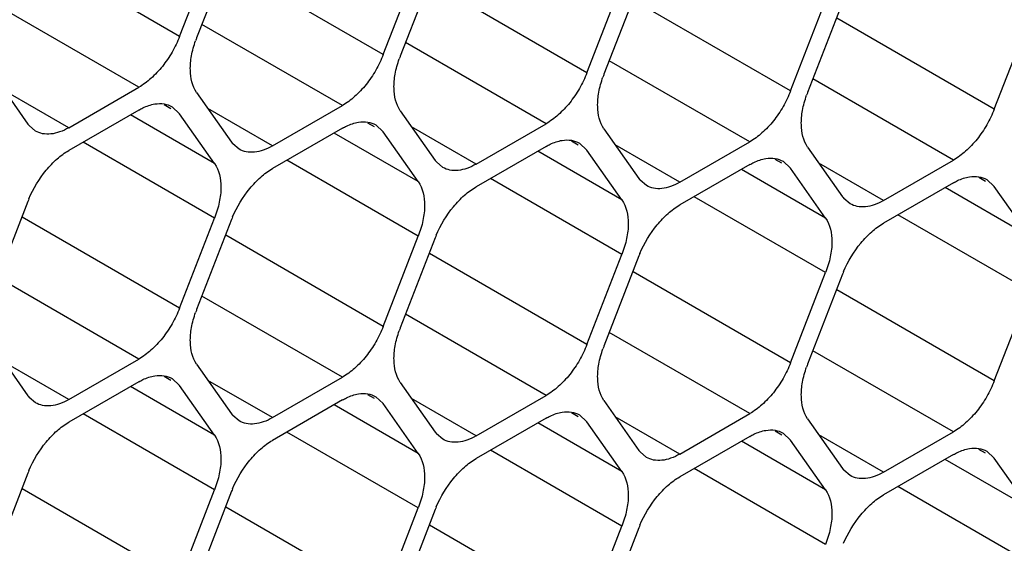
# Model space of a CAD drawing. Header units: inches. Extents: x 0 to 34, y 0 to 22.
# Tile 69 of 124: x 7.647 to 7.868, y 15.211 to 15.329. Entities that reach past the tile are written whole.
import ezdxf

# ---------------------------------------------------------------- set-up
doc = ezdxf.new("R2010")
doc.units = ezdxf.units.IN
doc.header["$LTSCALE"] = 1.87
doc.header["$MEASUREMENT"] = 0
doc.layers.get('0').update_dxf_attribs({"linetype": 'CONTINUOUS'})

msp = doc.modelspace()

# ---------------------------------------------------------------- linework, layer by layer
at = {"color": 7, "linetype": 'CONTINUOUS'}
for p, q in [((7.6833677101, 15.3249346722), (7.648012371, 15.3453484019)), ((7.6833677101, 15.3249346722), (7.6912093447, 15.3451450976)), ((7.6950306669, 15.3448040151), (7.6871890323, 15.3245935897)), ((7.7290851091, 15.3208540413), (7.6937297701, 15.341267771)), ((7.7290851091, 15.3208540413), (7.7369267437, 15.3410644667)), ((7.7407480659, 15.3407233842), (7.7329064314, 15.3205129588)), ((7.7748025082, 15.3167734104), (7.7394471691, 15.33718714)), ((7.7748025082, 15.3167734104), (7.7826441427, 15.3369838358)), ((7.786465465, 15.3366427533), (7.7786238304, 15.3164323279)), ((7.8205199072, 15.3126927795), (7.7851645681, 15.3331065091)), ((7.8205199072, 15.3126927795), (7.8283615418, 15.3329032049)), ((7.832182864, 15.3325621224), (7.8243412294, 15.312351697)), ((7.6741821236, 15.3135075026), (7.6426507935, 15.3317132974)), ((7.7198995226, 15.3094268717), (7.6883681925, 15.3276326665)), ((7.8662373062, 15.3086121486), (7.8308819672, 15.3290258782)), ((7.8662373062, 15.3086121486), (7.8740789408, 15.328822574)), ((7.7656169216, 15.3053462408), (7.7340855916, 15.3235520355)), ((7.8113343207, 15.3012656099), (7.7798029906, 15.3194714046)), ((7.6414716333, 15.3164271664), (7.6493132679, 15.3052720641)), ((7.8570517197, 15.2971849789), (7.8255203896, 15.3153907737)), ((7.6584988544, 15.3044521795), (7.6440080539, 15.3128189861)), ((7.6584988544, 15.3044521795), (7.6741821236, 15.3135075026)), ((7.6871890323, 15.3123465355), (7.6950306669, 15.3011914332)), ((7.6741821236, 15.3084125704), (7.6584988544, 15.2993572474)), ((7.6814270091, 15.3087132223), (7.6799264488, 15.309579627)), ((7.6816816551, 15.3091542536), (7.6833677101, 15.3075926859)), ((7.7042162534, 15.3003715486), (7.6897254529, 15.3087383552)), ((7.7042162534, 15.3003715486), (7.7198995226, 15.3094268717)), ((7.7329064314, 15.3082659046), (7.7407480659, 15.2971108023)), ((7.6912093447, 15.2964375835), (7.6723257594, 15.307340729)), ((7.6912093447, 15.2964375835), (7.6833677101, 15.3075926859)), ((7.6509990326, 15.3037099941), (7.6495802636, 15.3049213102)), ((7.7198995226, 15.3043319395), (7.7042162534, 15.2952766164)), ((7.7271444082, 15.3046325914), (7.7256438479, 15.3054989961)), ((7.7273990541, 15.3050736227), (7.7290851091, 15.303512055)), ((7.7369267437, 15.2923569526), (7.7290851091, 15.303512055)), ((7.7499336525, 15.2962909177), (7.735442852, 15.3046577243)), ((7.7499336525, 15.2962909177), (7.7656169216, 15.3053462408)), ((7.7786238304, 15.3041852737), (7.786465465, 15.2930301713)), ((7.6912093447, 15.2841905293), (7.6617201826, 15.3012172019)), ((7.7369267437, 15.2923569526), (7.7180431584, 15.3032600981)), ((7.7728618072, 15.3005519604), (7.7713612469, 15.3014183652)), ((7.7956510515, 15.2922102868), (7.8113343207, 15.3012656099)), ((7.6967164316, 15.2996293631), (7.6952976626, 15.3008406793)), ((7.7656169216, 15.3002513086), (7.7499336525, 15.2911959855)), ((7.7826441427, 15.2882763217), (7.7637605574, 15.2991794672)), ((7.7731164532, 15.3009929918), (7.7748025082, 15.299431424)), ((7.7826441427, 15.2882763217), (7.7748025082, 15.299431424)), ((7.7956510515, 15.2922102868), (7.781160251, 15.3005770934)), ((7.8243412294, 15.3001046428), (7.832182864, 15.2889495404)), ((7.7369267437, 15.2801098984), (7.7074375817, 15.297136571)), ((7.7424338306, 15.2955487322), (7.7410150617, 15.2967600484)), ((7.8185792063, 15.2964713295), (7.8170786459, 15.2973377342)), ((7.8188338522, 15.2969123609), (7.8205199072, 15.2953507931)), ((7.8413684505, 15.2881296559), (7.8570517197, 15.2971849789)), ((7.8113343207, 15.2961706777), (7.7956510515, 15.2871153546)), ((7.8283615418, 15.2841956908), (7.8094779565, 15.2950988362)), ((7.8283615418, 15.2841956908), (7.8205199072, 15.2953507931)), ((7.8413684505, 15.2881296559), (7.82687765, 15.2964964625)), ((7.7826441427, 15.2760292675), (7.7531549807, 15.2930559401)), ((7.7881512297, 15.2914681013), (7.7867324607, 15.2926794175)), ((7.8642966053, 15.2923906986), (7.862796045, 15.2932571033)), ((7.8645512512, 15.2928317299), (7.8662373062, 15.2912701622)), ((7.8570517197, 15.2920900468), (7.8413684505, 15.2830347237)), ((7.8740789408, 15.2801150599), (7.8551953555, 15.2910182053)), ((7.8740789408, 15.2801150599), (7.8662373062, 15.2912701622)), ((7.6493132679, 15.2879300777), (7.6414716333, 15.2677196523)), ((7.8283615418, 15.2719486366), (7.7988723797, 15.2889753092)), ((7.8338686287, 15.2873874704), (7.8324498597, 15.2885987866)), ((7.6833677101, 15.2639801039), (7.648012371, 15.2843938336)), ((7.6833677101, 15.2639801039), (7.6912093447, 15.2841905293)), ((7.6950306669, 15.2838494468), (7.6871890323, 15.2636390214)), ((7.8740789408, 15.2678680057), (7.8445897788, 15.2848946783)), ((7.7290851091, 15.259899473), (7.6937297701, 15.2803132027)), ((7.7290851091, 15.259899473), (7.7369267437, 15.2801098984)), ((7.7407480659, 15.2797688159), (7.7329064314, 15.2595583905)), ((7.7748025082, 15.2558188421), (7.7394471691, 15.2762325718)), ((7.7748025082, 15.2558188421), (7.7826441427, 15.2760292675)), ((7.786465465, 15.275688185), (7.7786238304, 15.2554777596)), ((7.6741821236, 15.2525529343), (7.6426507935, 15.2707587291)), ((7.8205199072, 15.2517382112), (7.7851645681, 15.2721519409)), ((7.8205199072, 15.2517382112), (7.8283615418, 15.2719486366)), ((7.832182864, 15.2716075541), (7.8243412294, 15.2513971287)), ((7.8662373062, 15.2476575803), (7.8308819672, 15.2680713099)), ((7.7198995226, 15.2484723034), (7.6883681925, 15.2666780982)), ((7.8662373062, 15.2476575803), (7.8740789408, 15.2678680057)), ((7.7656169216, 15.2443916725), (7.7340855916, 15.2625974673)), ((7.8113343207, 15.2403110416), (7.7798029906, 15.2585168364)), ((7.6414716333, 15.2554725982), (7.6493132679, 15.2443174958)), ((7.6584988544, 15.2434976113), (7.6741821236, 15.2525529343)), ((7.8570517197, 15.2362304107), (7.8255203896, 15.2544362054)), ((7.6584988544, 15.2434976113), (7.6440080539, 15.2518644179)), ((7.6871890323, 15.2513919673), (7.6950306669, 15.2402368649)), ((7.6814270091, 15.247758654), (7.6799264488, 15.2486250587)), ((7.6816816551, 15.2481996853), (7.6833677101, 15.2466381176)), ((7.7042162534, 15.2394169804), (7.7198995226, 15.2484723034)), ((7.6741821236, 15.2474580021), (7.6584988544, 15.2384026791)), ((7.6912093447, 15.2354830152), (7.6723257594, 15.2463861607)), ((7.6912093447, 15.2354830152), (7.6833677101, 15.2466381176)), ((7.7042162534, 15.2394169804), (7.6897254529, 15.247783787)), ((7.7329064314, 15.2473113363), (7.7407480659, 15.236156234)), ((7.6509990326, 15.2427554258), (7.6495802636, 15.243966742)), ((7.7271444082, 15.2436780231), (7.7256438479, 15.2445444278)), ((7.7273990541, 15.2441190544), (7.7290851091, 15.2425574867)), ((7.7499336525, 15.2353363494), (7.735442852, 15.243703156)), ((7.7499336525, 15.2353363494), (7.7656169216, 15.2443916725)), ((7.7198995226, 15.2433773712), (7.7042162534, 15.2343220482)), ((7.7369267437, 15.2314023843), (7.7180431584, 15.2423055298)), ((7.7369267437, 15.2314023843), (7.7290851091, 15.2425574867)), ((7.7786238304, 15.2432307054), (7.786465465, 15.2320756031)), ((7.6912093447, 15.2232359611), (7.6617201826, 15.2402626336)), ((7.6967164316, 15.2386747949), (7.6952976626, 15.239886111)), ((7.7656169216, 15.2392967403), (7.7499336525, 15.2302414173)), ((7.7728618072, 15.2395973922), (7.7713612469, 15.2404637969)), ((7.7731164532, 15.2400384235), (7.7748025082, 15.2384768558)), ((7.7956510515, 15.2312557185), (7.781160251, 15.2396225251)), ((7.7956510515, 15.2312557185), (7.8113343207, 15.2403110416)), ((7.7826441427, 15.2273217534), (7.7637605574, 15.2382248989)), ((7.7826441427, 15.2273217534), (7.7748025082, 15.2384768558)), ((7.8243412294, 15.2391500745), (7.832182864, 15.2279949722)), ((7.7369267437, 15.2191553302), (7.7074375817, 15.2361820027)), ((7.7424338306, 15.234594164), (7.7410150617, 15.2358054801)), ((7.8113343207, 15.2352161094), (7.7956510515, 15.2261607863)), ((7.8185792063, 15.2355167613), (7.8170786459, 15.236383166)), ((7.8188338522, 15.2359577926), (7.8205199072, 15.2343962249)), ((7.8413684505, 15.2271750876), (7.82687765, 15.2355418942)), ((7.8413684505, 15.2271750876), (7.8570517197, 15.2362304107)), ((7.8283615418, 15.2232411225), (7.8094779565, 15.234144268)), ((7.8283615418, 15.2232411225), (7.8205199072, 15.2343962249)), ((7.7826441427, 15.2150746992), (7.7531549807, 15.2321013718)), ((7.7881512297, 15.230513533), (7.7867324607, 15.2317248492)), ((7.8570517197, 15.2311354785), (7.8413684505, 15.2220801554)), ((7.8642966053, 15.2314361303), (7.862796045, 15.2323025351)), ((7.8645512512, 15.2318771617), (7.8662373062, 15.2303155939)), ((7.8740789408, 15.2191604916), (7.8551953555, 15.2300636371)), ((7.8740789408, 15.2191604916), (7.8662373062, 15.2303155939)), ((7.6493132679, 15.2269755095), (7.6414716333, 15.206765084)), ((7.8283615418, 15.2109940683), (7.7988723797, 15.2280207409)), ((7.8338686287, 15.2264329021), (7.8324498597, 15.2276442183)), ((7.8740789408, 15.2069134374), (7.8445897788, 15.22394011)), ((7.6833677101, 15.2030255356), (7.648012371, 15.2234392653)), ((7.6833677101, 15.2030255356), (7.6912093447, 15.2232359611)), ((7.6950306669, 15.2228948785), (7.6871890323, 15.2026844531)), ((7.7290851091, 15.1989449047), (7.6937297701, 15.2193586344)), ((7.7290851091, 15.1989449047), (7.7369267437, 15.2191553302)), ((7.7407480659, 15.2188142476), (7.7329064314, 15.1986038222)), ((7.7748025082, 15.1948642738), (7.7394471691, 15.2152780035)), ((7.7748025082, 15.1948642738), (7.7826441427, 15.2150746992)), ((7.786465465, 15.2147336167), (7.7786238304, 15.1945231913))]:
    msp.add_line(p, q, dxfattribs=at)
for centre, radius, start, end in [((7.709189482, 15.3160566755), 0.023598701, 158.7920724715, 160.4284236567), ((7.754906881, 15.3119760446), 0.023598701, 158.7920724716, 160.428423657), ((7.8006242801, 15.3078954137), 0.023598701, 158.7920724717, 160.4284236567), ((7.8463416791, 15.3038147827), 0.023598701, 158.7920724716, 160.4284236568), ((7.6540355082, 15.3085896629), 0.0057711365, 215.0898687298, 219.4673072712), ((7.6997529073, 15.304509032), 0.0057711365, 215.0898687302, 219.4673072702), ((7.7454703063, 15.3004284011), 0.0057711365, 215.0898687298, 219.4673072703), ((7.7911877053, 15.2963477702), 0.0057711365, 215.0898687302, 219.4673072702), ((7.671830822, 15.2791913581), 0.0241537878, 157.2968945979, 158.789525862), ((7.8369051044, 15.2922671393), 0.0057711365, 215.0898687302, 219.4673072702), ((7.7175482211, 15.2751107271), 0.0241537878, 157.2968945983, 158.7895258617), ((7.7632656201, 15.2710300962), 0.0241537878, 157.2968945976, 158.7895258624), ((7.8089830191, 15.2669494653), 0.0241537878, 157.2968945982, 158.7895258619), ((7.8547004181, 15.2628688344), 0.0241537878, 157.296894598, 158.789525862), ((7.709189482, 15.2551021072), 0.023598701, 158.7920724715, 160.4284236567), ((7.754906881, 15.2510214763), 0.023598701, 158.7920724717, 160.4284236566), ((7.8006242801, 15.2469408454), 0.023598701, 158.7920724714, 160.4284236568), ((7.8463416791, 15.2428602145), 0.023598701, 158.7920724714, 160.4284236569), ((7.6540355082, 15.2476350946), 0.0057711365, 215.0898687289, 219.4673072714), ((7.6997529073, 15.2435544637), 0.0057711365, 215.0898687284, 219.4673072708), ((7.7454703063, 15.2394738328), 0.0057711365, 215.0898687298, 219.4673072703), ((7.7911877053, 15.2353932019), 0.0057711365, 215.0898687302, 219.4673072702), ((7.671830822, 15.2182367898), 0.0241537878, 157.2968945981, 158.7895258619), ((7.8369051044, 15.231312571), 0.0057711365, 215.0898687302, 219.4673072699), ((7.717548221, 15.2141561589), 0.0241537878, 157.296894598, 158.7895258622), ((7.7632656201, 15.210075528), 0.0241537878, 157.2968945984, 158.7895258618), ((7.8089830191, 15.205994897), 0.0241537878, 157.296894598, 158.789525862)]:
    msp.add_arc(centre, radius, start, end, dxfattribs=at)
for points, knots in [([(7.6833677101, 15.3249346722), (7.682898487, 15.3237253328), (7.6817646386, 15.3213774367), (7.6795997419, 15.3181935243), (7.6770784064, 15.3155050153), (7.6751625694, 15.3140735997), (7.6741821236, 15.3135075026)], [0, 0, 0, 0, 0.2610993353, 0.522460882, 0.7721201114, 1, 1, 1, 1]), ([(7.6871890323, 15.3123465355), (7.6861888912, 15.3137692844), (7.6855767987, 15.3167285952), (7.6859648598, 15.3206765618), (7.6865614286, 15.3228569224), (7.6869542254, 15.3239618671)], [0, 0, 0, 0, 0.4368183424, 0.7054520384, 1, 1, 1, 1]), ([(7.7290851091, 15.3208540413), (7.7286158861, 15.3196447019), (7.7274820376, 15.3172968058), (7.7253171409, 15.3141128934), (7.7227958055, 15.3114243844), (7.7208799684, 15.3099929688), (7.7198995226, 15.3094268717)], [0, 0, 0, 0, 0.2610993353, 0.522460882, 0.7721201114, 1, 1, 1, 1]), ([(7.7329064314, 15.3082659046), (7.7319062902, 15.3096886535), (7.7312941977, 15.3126479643), (7.7316822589, 15.3165959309), (7.7322788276, 15.3187762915), (7.7326716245, 15.3198812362)], [0, 0, 0, 0, 0.4368183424, 0.7054520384, 1, 1, 1, 1]), ([(7.7748025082, 15.3167734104), (7.7743332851, 15.315564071), (7.7731994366, 15.3132161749), (7.7710345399, 15.3100322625), (7.7685132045, 15.3073437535), (7.7665973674, 15.3059123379), (7.7656169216, 15.3053462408)], [0, 0, 0, 0, 0.2610993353, 0.522460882, 0.7721201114, 1, 1, 1, 1]), ([(7.7786238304, 15.3041852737), (7.7776236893, 15.3056080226), (7.7770115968, 15.3085673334), (7.7773996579, 15.3125153), (7.7779962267, 15.3146956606), (7.7783890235, 15.3158006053)], [0, 0, 0, 0, 0.4368183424, 0.7054520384, 1, 1, 1, 1]), ([(7.8205199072, 15.3126927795), (7.8200506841, 15.3114834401), (7.8189168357, 15.3091355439), (7.816751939, 15.3059516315), (7.8142306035, 15.3032631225), (7.8123147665, 15.301831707), (7.8113343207, 15.3012656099)], [0, 0, 0, 0, 0.2610993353, 0.522460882, 0.7721201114, 1, 1, 1, 1]), ([(7.8243412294, 15.3001046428), (7.8233410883, 15.3015273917), (7.8227289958, 15.3044867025), (7.8231170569, 15.308434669), (7.8237136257, 15.3106150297), (7.8241064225, 15.3117199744)], [0, 0, 0, 0, 0.4368183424, 0.7054520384, 1, 1, 1, 1]), ([(7.6741821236, 15.3084125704), (7.6744827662, 15.3085861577), (7.6756268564, 15.3091905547), (7.6768738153, 15.3096206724), (7.677809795, 15.3097685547)], [0, 0, 0, 0, 0.2681277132, 1, 1, 1, 1]), ([(7.677809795, 15.3097685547), (7.6784916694, 15.309876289), (7.6798421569, 15.3099130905), (7.6811314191, 15.3094735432), (7.6816819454, 15.3091547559)], [0, 0, 0, 0, 0.5204180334, 1, 1, 1, 1]), ([(7.8662373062, 15.3086121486), (7.8657680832, 15.3074028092), (7.8646342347, 15.305054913), (7.862469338, 15.3018710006), (7.8599480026, 15.2991824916), (7.8580321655, 15.2977510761), (7.8570517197, 15.2971849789)], [0, 0, 0, 0, 0.2610993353, 0.522460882, 0.7721201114, 1, 1, 1, 1]), ([(7.7198995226, 15.3043319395), (7.7202001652, 15.3045055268), (7.7213442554, 15.3051099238), (7.7225912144, 15.3055400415), (7.723527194, 15.3056879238)], [0, 0, 0, 0, 0.2681277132, 1, 1, 1, 1]), ([(7.723527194, 15.3056879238), (7.7242090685, 15.3057956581), (7.7255595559, 15.3058324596), (7.7268488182, 15.3053929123), (7.7273993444, 15.305074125)], [0, 0, 0, 0, 0.5204180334, 1, 1, 1, 1]), ([(7.6584988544, 15.3044521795), (7.6578414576, 15.3040726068), (7.6565316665, 15.3034512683), (7.6545201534, 15.3029626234), (7.6526305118, 15.3030096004), (7.6514936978, 15.3034235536), (7.6509990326, 15.3037099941)], [0, 0, 0, 0, 0.2893482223, 0.5490113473, 0.7821190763, 1, 1, 1, 1]), ([(7.7656169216, 15.3002513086), (7.7659175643, 15.3004248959), (7.7670616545, 15.3010292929), (7.7683086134, 15.3014594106), (7.7692445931, 15.3016072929)], [0, 0, 0, 0, 0.2681277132, 1, 1, 1, 1]), ([(7.7692445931, 15.3016072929), (7.7699264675, 15.3017150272), (7.771276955, 15.3017518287), (7.7725662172, 15.3013122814), (7.7731167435, 15.3009934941)], [0, 0, 0, 0, 0.5204180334, 1, 1, 1, 1]), ([(7.649548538, 15.2885136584), (7.65050721, 15.2908055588), (7.6524276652, 15.29401466), (7.6557228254, 15.2974561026), (7.6575606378, 15.2988155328), (7.6584988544, 15.2993572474)], [0, 0, 0, 0, 0.5227410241, 0.7720403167, 1, 1, 1, 1]), ([(7.7042162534, 15.3003715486), (7.7035588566, 15.2999919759), (7.7022490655, 15.2993706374), (7.7002375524, 15.2988819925), (7.6983479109, 15.2989289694), (7.6972110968, 15.2993429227), (7.6967164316, 15.2996293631)], [0, 0, 0, 0, 0.2893482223, 0.5490113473, 0.7821190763, 1, 1, 1, 1]), ([(7.8113343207, 15.2961706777), (7.8116349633, 15.296344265), (7.8127790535, 15.296948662), (7.8140260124, 15.2973787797), (7.8149619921, 15.2975266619)], [0, 0, 0, 0, 0.2681277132, 1, 1, 1, 1]), ([(7.8149619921, 15.2975266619), (7.8156438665, 15.2976343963), (7.816994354, 15.2976711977), (7.8182836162, 15.2972316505), (7.8188341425, 15.2969128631)], [0, 0, 0, 0, 0.5204180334, 1, 1, 1, 1]), ([(7.6912093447, 15.2964375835), (7.6922617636, 15.2949404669), (7.6928532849, 15.2917910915), (7.6923473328, 15.2876373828), (7.69165759, 15.2853458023), (7.6912093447, 15.2841905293)], [0, 0, 0, 0, 0.4354565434, 0.7051324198, 1, 1, 1, 1]), ([(7.695265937, 15.2844330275), (7.696224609, 15.2867249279), (7.6981450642, 15.2899340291), (7.7014402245, 15.2933754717), (7.7032780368, 15.2947349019), (7.7042162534, 15.2952766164)], [0, 0, 0, 0, 0.5227410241, 0.7720403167, 1, 1, 1, 1]), ([(7.7499336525, 15.2962909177), (7.7492762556, 15.295911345), (7.7479664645, 15.2952900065), (7.7459549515, 15.2948013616), (7.7440653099, 15.2948483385), (7.7429284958, 15.2952622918), (7.7424338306, 15.2955487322)], [0, 0, 0, 0, 0.2893482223, 0.5490113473, 0.7821190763, 1, 1, 1, 1]), ([(7.7369267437, 15.2923569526), (7.7379791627, 15.290859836), (7.738570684, 15.2877104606), (7.7380647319, 15.2835567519), (7.737374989, 15.2812651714), (7.7369267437, 15.2801098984)], [0, 0, 0, 0, 0.4354565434, 0.7051324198, 1, 1, 1, 1]), ([(7.8570517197, 15.2920900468), (7.8573523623, 15.292263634), (7.8584964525, 15.292868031), (7.8597434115, 15.2932981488), (7.8606793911, 15.293446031)], [0, 0, 0, 0, 0.2681277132, 1, 1, 1, 1]), ([(7.8606793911, 15.293446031), (7.8613612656, 15.2935537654), (7.862711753, 15.2935905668), (7.8640010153, 15.2931510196), (7.8645515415, 15.2928322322)], [0, 0, 0, 0, 0.5204180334, 1, 1, 1, 1]), ([(7.740983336, 15.2803523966), (7.7419420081, 15.282644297), (7.7438624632, 15.2858533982), (7.7471576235, 15.2892948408), (7.7489954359, 15.290654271), (7.7499336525, 15.2911959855)], [0, 0, 0, 0, 0.5227410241, 0.7720403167, 1, 1, 1, 1]), ([(7.7956510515, 15.2922102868), (7.7949936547, 15.2918307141), (7.7936838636, 15.2912093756), (7.7916723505, 15.2907207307), (7.7897827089, 15.2907677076), (7.7886458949, 15.2911816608), (7.7881512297, 15.2914681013)], [0, 0, 0, 0, 0.2893482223, 0.5490113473, 0.7821190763, 1, 1, 1, 1]), ([(7.7826441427, 15.2882763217), (7.7836965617, 15.2867792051), (7.784288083, 15.2836298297), (7.7837821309, 15.279476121), (7.783092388, 15.2771845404), (7.7826441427, 15.2760292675)], [0, 0, 0, 0, 0.4354565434, 0.7051324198, 1, 1, 1, 1]), ([(7.8413684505, 15.2881296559), (7.8407110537, 15.2877500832), (7.8394012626, 15.2871287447), (7.8373897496, 15.2866400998), (7.835500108, 15.2866870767), (7.8343632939, 15.2871010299), (7.8338686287, 15.2873874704)], [0, 0, 0, 0, 0.2893482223, 0.5490113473, 0.7821190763, 1, 1, 1, 1]), ([(7.7867007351, 15.2762717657), (7.7876594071, 15.2785636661), (7.7895798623, 15.2817727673), (7.7928750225, 15.2852142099), (7.7947128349, 15.2865736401), (7.7956510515, 15.2871153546)], [0, 0, 0, 0, 0.5227410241, 0.7720403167, 1, 1, 1, 1]), ([(7.8283615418, 15.2841956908), (7.8294139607, 15.2826985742), (7.830005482, 15.2795491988), (7.8294995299, 15.2753954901), (7.8288097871, 15.2731039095), (7.8283615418, 15.2719486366)], [0, 0, 0, 0, 0.4354565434, 0.7051324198, 1, 1, 1, 1]), ([(7.8324181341, 15.2721911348), (7.8333768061, 15.2744830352), (7.8352972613, 15.2776921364), (7.8385924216, 15.281133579), (7.8404302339, 15.2824930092), (7.8413684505, 15.2830347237)], [0, 0, 0, 0, 0.5227410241, 0.7720403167, 1, 1, 1, 1]), ([(7.6833677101, 15.2639801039), (7.682898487, 15.2627707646), (7.6817646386, 15.2604228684), (7.6795997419, 15.257238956), (7.6770784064, 15.254550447), (7.6751625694, 15.2531190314), (7.6741821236, 15.2525529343)], [0, 0, 0, 0, 0.2610993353, 0.522460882, 0.7721201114, 1, 1, 1, 1]), ([(7.6871890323, 15.2513919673), (7.6861888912, 15.2528147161), (7.6855767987, 15.2557740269), (7.6859648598, 15.2597219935), (7.6865614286, 15.2619023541), (7.6869542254, 15.2630072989)], [0, 0, 0, 0, 0.4368183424, 0.7054520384, 1, 1, 1, 1]), ([(7.7290851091, 15.259899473), (7.7286158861, 15.2586901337), (7.7274820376, 15.2563422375), (7.7253171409, 15.2531583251), (7.7227958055, 15.2504698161), (7.7208799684, 15.2490384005), (7.7198995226, 15.2484723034)], [0, 0, 0, 0, 0.2610993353, 0.522460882, 0.7721201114, 1, 1, 1, 1]), ([(7.7329064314, 15.2473113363), (7.7319062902, 15.2487340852), (7.7312941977, 15.251693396), (7.7316822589, 15.2556413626), (7.7322788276, 15.2578217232), (7.7326716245, 15.258926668)], [0, 0, 0, 0, 0.4368183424, 0.7054520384, 1, 1, 1, 1]), ([(7.7748025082, 15.2558188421), (7.7743332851, 15.2546095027), (7.7731994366, 15.2522616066), (7.7710345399, 15.2490776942), (7.7685132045, 15.2463891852), (7.7665973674, 15.2449577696), (7.7656169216, 15.2443916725)], [0, 0, 0, 0, 0.2610993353, 0.522460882, 0.7721201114, 1, 1, 1, 1]), ([(7.7786238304, 15.2432307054), (7.7776236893, 15.2446534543), (7.7770115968, 15.2476127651), (7.7773996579, 15.2515607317), (7.7779962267, 15.2537410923), (7.7783890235, 15.254846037)], [0, 0, 0, 0, 0.4368183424, 0.7054520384, 1, 1, 1, 1]), ([(7.8205199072, 15.2517382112), (7.8200506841, 15.2505288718), (7.8189168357, 15.2481809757), (7.816751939, 15.2449970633), (7.8142306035, 15.2423085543), (7.8123147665, 15.2408771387), (7.8113343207, 15.2403110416)], [0, 0, 0, 0, 0.2610993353, 0.522460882, 0.7721201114, 1, 1, 1, 1]), ([(7.8243412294, 15.2391500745), (7.8233410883, 15.2405728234), (7.8227289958, 15.2435321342), (7.8231170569, 15.2474801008), (7.8237136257, 15.2496604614), (7.8241064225, 15.2507654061)], [0, 0, 0, 0, 0.4368183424, 0.7054520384, 1, 1, 1, 1]), ([(7.6741821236, 15.2474580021), (7.6744827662, 15.2476315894), (7.6756268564, 15.2482359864), (7.6768738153, 15.2486661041), (7.677809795, 15.2488139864)], [0, 0, 0, 0, 0.2681277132, 1, 1, 1, 1]), ([(7.677809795, 15.2488139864), (7.6784916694, 15.2489217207), (7.6798421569, 15.2489585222), (7.6811314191, 15.2485189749), (7.6816819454, 15.2482001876)], [0, 0, 0, 0, 0.5204180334, 1, 1, 1, 1]), ([(7.8662373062, 15.2476575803), (7.8657680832, 15.2464482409), (7.8646342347, 15.2441003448), (7.862469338, 15.2409164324), (7.8599480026, 15.2382279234), (7.8580321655, 15.2367965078), (7.8570517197, 15.2362304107)], [0, 0, 0, 0, 0.2610993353, 0.522460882, 0.7721201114, 1, 1, 1, 1]), ([(7.7198995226, 15.2433773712), (7.7202001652, 15.2435509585), (7.7213442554, 15.2441553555), (7.7225912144, 15.2445854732), (7.723527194, 15.2447333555)], [0, 0, 0, 0, 0.2681277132, 1, 1, 1, 1]), ([(7.723527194, 15.2447333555), (7.7242090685, 15.2448410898), (7.7255595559, 15.2448778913), (7.7268488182, 15.244438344), (7.7273993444, 15.2441195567)], [0, 0, 0, 0, 0.5204180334, 1, 1, 1, 1]), ([(7.6584988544, 15.2434976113), (7.6578414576, 15.2431180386), (7.6565316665, 15.2424967), (7.6545201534, 15.2420080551), (7.6526305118, 15.2420550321), (7.6514936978, 15.2424689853), (7.6509990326, 15.2427554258)], [0, 0, 0, 0, 0.2893482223, 0.5490113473, 0.7821190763, 1, 1, 1, 1]), ([(7.7042162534, 15.2394169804), (7.7035588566, 15.2390374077), (7.7022490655, 15.2384160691), (7.7002375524, 15.2379274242), (7.6983479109, 15.2379744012), (7.6972110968, 15.2383883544), (7.6967164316, 15.2386747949)], [0, 0, 0, 0, 0.2893482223, 0.5490113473, 0.7821190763, 1, 1, 1, 1]), ([(7.7656169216, 15.2392967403), (7.7659175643, 15.2394703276), (7.7670616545, 15.2400747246), (7.7683086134, 15.2405048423), (7.7692445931, 15.2406527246)], [0, 0, 0, 0, 0.2681277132, 1, 1, 1, 1]), ([(7.7692445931, 15.2406527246), (7.7699264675, 15.2407604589), (7.771276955, 15.2407972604), (7.7725662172, 15.2403577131), (7.7731167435, 15.2400389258)], [0, 0, 0, 0, 0.5204180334, 1, 1, 1, 1]), ([(7.649548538, 15.2275590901), (7.65050721, 15.2298509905), (7.6524276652, 15.2330600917), (7.6557228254, 15.2365015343), (7.6575606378, 15.2378609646), (7.6584988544, 15.2384026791)], [0, 0, 0, 0, 0.5227410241, 0.7720403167, 1, 1, 1, 1]), ([(7.6912093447, 15.2354830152), (7.6922617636, 15.2339858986), (7.6928532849, 15.2308365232), (7.6923473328, 15.2266828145), (7.69165759, 15.224391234), (7.6912093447, 15.2232359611)], [0, 0, 0, 0, 0.4354565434, 0.7051324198, 1, 1, 1, 1]), ([(7.7499336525, 15.2353363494), (7.7492762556, 15.2349567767), (7.7479664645, 15.2343354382), (7.7459549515, 15.2338467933), (7.7440653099, 15.2338937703), (7.7429284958, 15.2343077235), (7.7424338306, 15.234594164)], [0, 0, 0, 0, 0.2893482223, 0.5490113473, 0.7821190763, 1, 1, 1, 1]), ([(7.8113343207, 15.2352161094), (7.8116349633, 15.2353896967), (7.8127790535, 15.2359940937), (7.8140260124, 15.2364242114), (7.8149619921, 15.2365720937)], [0, 0, 0, 0, 0.2681277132, 1, 1, 1, 1]), ([(7.8149619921, 15.2365720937), (7.8156438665, 15.236679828), (7.816994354, 15.2367166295), (7.8182836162, 15.2362770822), (7.8188341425, 15.2359582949)], [0, 0, 0, 0, 0.5204180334, 1, 1, 1, 1]), ([(7.695265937, 15.2234784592), (7.696224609, 15.2257703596), (7.6981450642, 15.2289794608), (7.7014402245, 15.2324209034), (7.7032780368, 15.2337803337), (7.7042162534, 15.2343220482)], [0, 0, 0, 0, 0.5227410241, 0.7720403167, 1, 1, 1, 1]), ([(7.8606793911, 15.2324914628), (7.8613612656, 15.2325991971), (7.862711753, 15.2326359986), (7.8640010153, 15.2321964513), (7.8645515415, 15.231877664)], [0, 0, 0, 0, 0.5204180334, 1, 1, 1, 1]), ([(7.7369267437, 15.2314023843), (7.7379791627, 15.2299052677), (7.738570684, 15.2267558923), (7.7380647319, 15.2226021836), (7.737374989, 15.2203106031), (7.7369267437, 15.2191553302)], [0, 0, 0, 0, 0.4354565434, 0.7051324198, 1, 1, 1, 1]), ([(7.7956510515, 15.2312557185), (7.7949936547, 15.2308761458), (7.7936838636, 15.2302548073), (7.7916723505, 15.2297661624), (7.7897827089, 15.2298131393), (7.7886458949, 15.2302270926), (7.7881512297, 15.230513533)], [0, 0, 0, 0, 0.2893482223, 0.5490113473, 0.7821190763, 1, 1, 1, 1]), ([(7.8570517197, 15.2311354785), (7.8573523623, 15.2313090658), (7.8584964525, 15.2319134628), (7.8597434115, 15.2323435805), (7.8606793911, 15.2324914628)], [0, 0, 0, 0, 0.2681277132, 1, 1, 1, 1]), ([(7.740983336, 15.2193978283), (7.7419420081, 15.2216897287), (7.7438624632, 15.2248988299), (7.7471576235, 15.2283402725), (7.7489954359, 15.2296997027), (7.7499336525, 15.2302414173)], [0, 0, 0, 0, 0.5227410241, 0.7720403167, 1, 1, 1, 1]), ([(7.7826441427, 15.2273217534), (7.7836965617, 15.2258246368), (7.784288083, 15.2226752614), (7.7837821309, 15.2185215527), (7.783092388, 15.2162299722), (7.7826441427, 15.2150746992)], [0, 0, 0, 0, 0.4354565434, 0.7051324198, 1, 1, 1, 1]), ([(7.7867007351, 15.2153171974), (7.7876594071, 15.2176090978), (7.7895798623, 15.220818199), (7.7928750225, 15.2242596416), (7.7947128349, 15.2256190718), (7.7956510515, 15.2261607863)], [0, 0, 0, 0, 0.5227410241, 0.7720403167, 1, 1, 1, 1]), ([(7.8413684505, 15.2271750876), (7.8407110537, 15.2267955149), (7.8394012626, 15.2261741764), (7.8373897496, 15.2256855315), (7.835500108, 15.2257325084), (7.8343632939, 15.2261464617), (7.8338686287, 15.2264329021)], [0, 0, 0, 0, 0.2893482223, 0.5490113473, 0.7821190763, 1, 1, 1, 1]), ([(7.8283615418, 15.2232411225), (7.8294139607, 15.2217440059), (7.830005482, 15.2185946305), (7.8294995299, 15.2144409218), (7.8288097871, 15.2121493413), (7.8283615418, 15.2109940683)], [0, 0, 0, 0, 0.4354565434, 0.7051324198, 1, 1, 1, 1]), ([(7.8324181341, 15.2112365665), (7.8333768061, 15.2135284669), (7.8352972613, 15.2167375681), (7.8385924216, 15.2201790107), (7.8404302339, 15.2215384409), (7.8413684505, 15.2220801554)], [0, 0, 0, 0, 0.5227410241, 0.7720403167, 1, 1, 1, 1])]:
    msp.add_open_spline(points, degree=3, knots=knots, dxfattribs=at)

doc.saveas('drawing.dxf')
